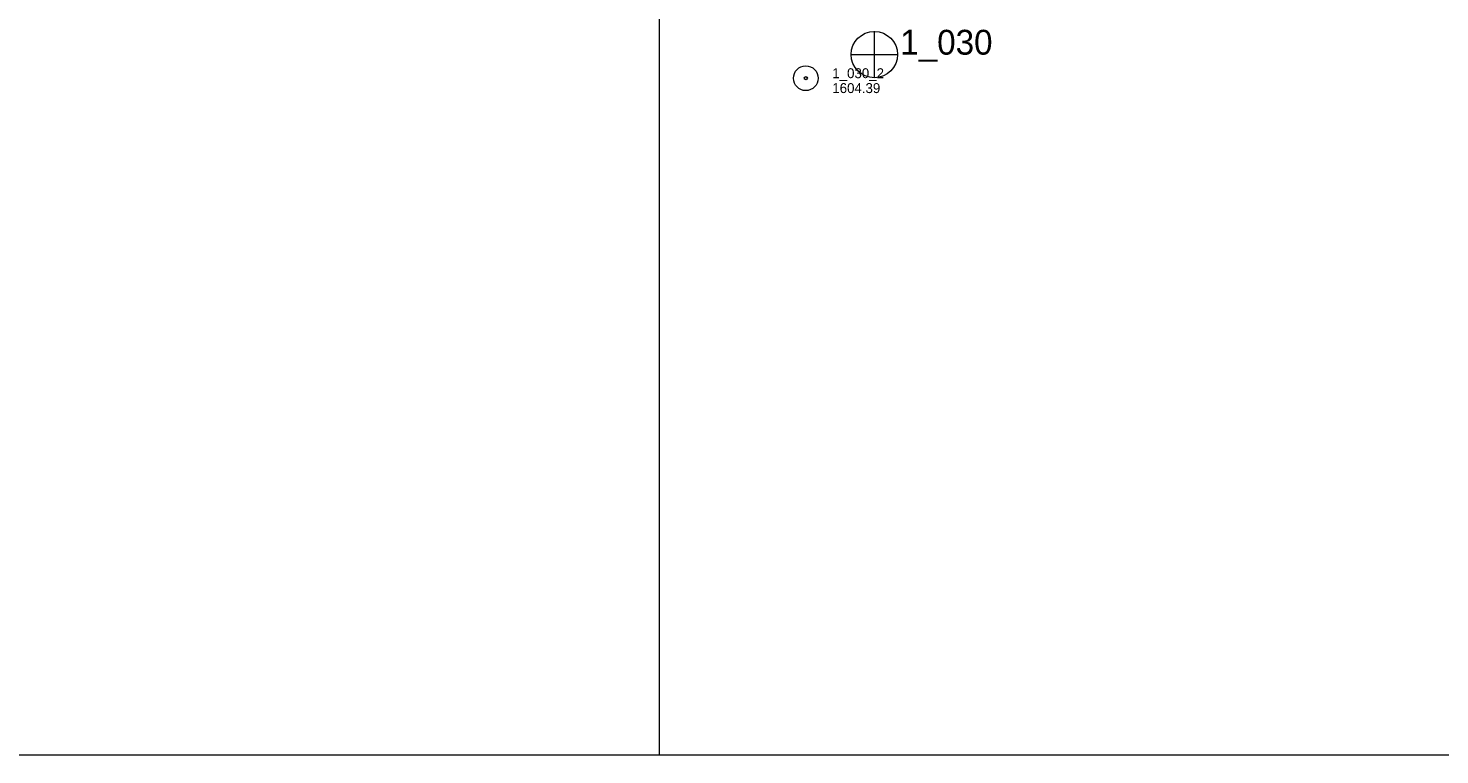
# Model space of a CAD drawing. Header units: feet. Extents: x 188980 to 191399, y 256000 to 258000.
# Tile 2 of 12: x 189618 to 190472, y 256000 to 256439. Entities that reach past the tile are written whole.
import ezdxf

# ---------------------------------------------------------------- set-up
doc = ezdxf.new("R2010")
doc.units = ezdxf.units.FT
doc.header["$MEASUREMENT"] = 0
doc.linetypes.add('DGN Style 3', pattern=[57.341036, 40.957883, -16.383153])
for name, color, linetype, lineweight in [('E_MAP_GridLines', 251, 'Continuous', 0), ('E_MAP_Limits', 21, 'DGN Style 3', 0), ('E_MAP_PassPoints', 40, 'Continuous', 0)]:
    doc.layers.add(name, color=color, linetype=linetype, lineweight=lineweight)
doc.styles.add('Style-IGR_FONT_0', font='IGR_FONT_0.shx')

# ---------------------------------------------------------------- blocks, each defined once
blk = doc.blocks.new('PP')
at = {"layer": 'E_MAP_PassPoints', "color": 40, "linetype": 'Continuous', "lineweight": 0}
for radius in [7.5, 0.96]:
    blk.add_circle((0, 0), radius, dxfattribs=at)
blk = doc.blocks.new('PHOTOC')
at = {"layer": 'E_MAP_Limits', "color": 73, "linetype": 'Continuous', "lineweight": 0}
for p, q in [((0.12, 14.06), (0.06, -13.8)), ((-13.79, 0.03), (14.12, 0.01))]:
    blk.add_line(p, q, dxfattribs=at)
blk.add_circle((0.17, 0.03), 14, dxfattribs=at)

msp = doc.modelspace()

# ---------------------------------------------------------------- linework, layer by layer
at = {"layer": 'E_MAP_GridLines', "color": 161, "linetype": 'Continuous', "lineweight": 0}
for p, q in [((190000, 256000), (190000, 258000)), ((189000, 256000), (191000, 256000))]:
    msp.add_line(p, q, dxfattribs=at)

# ---------------------------------------------------------------- block references
at = {"layer": 'E_MAP_Limits', "color": 73, "linetype": 'Continuous', "lineweight": 0}
msp.add_blockref('PHOTOC', (190129.62, 256422.98), dxfattribs=at)
at = {"layer": 'E_MAP_PassPoints', "color": 40, "linetype": 'Continuous', "lineweight": 0}
msp.add_blockref('PP', (190088.38, 256408.74), dxfattribs=at)

# ---------------------------------------------------------------- texts
at = {"layer": 'E_MAP_Limits', "color": 73, "linetype": 'Continuous', "lineweight": 0, "style": 'Style-IGR_FONT_0'}
msp.add_text('1_030', height=15, dxfattribs=at).set_placement((190145.45, 256422.95))
at = {"layer": 'E_MAP_PassPoints', "color": 40, "linetype": 'Continuous', "lineweight": 0, "style": 'Style-IGR_FONT_0'}
for s, p in [('1_030_2', (190104.38, 256408.74)), ('1604.39', (190104.38, 256399.74))]:
    msp.add_text(s, height=6, dxfattribs=at).set_placement(p)

doc.saveas('drawing.dxf')
